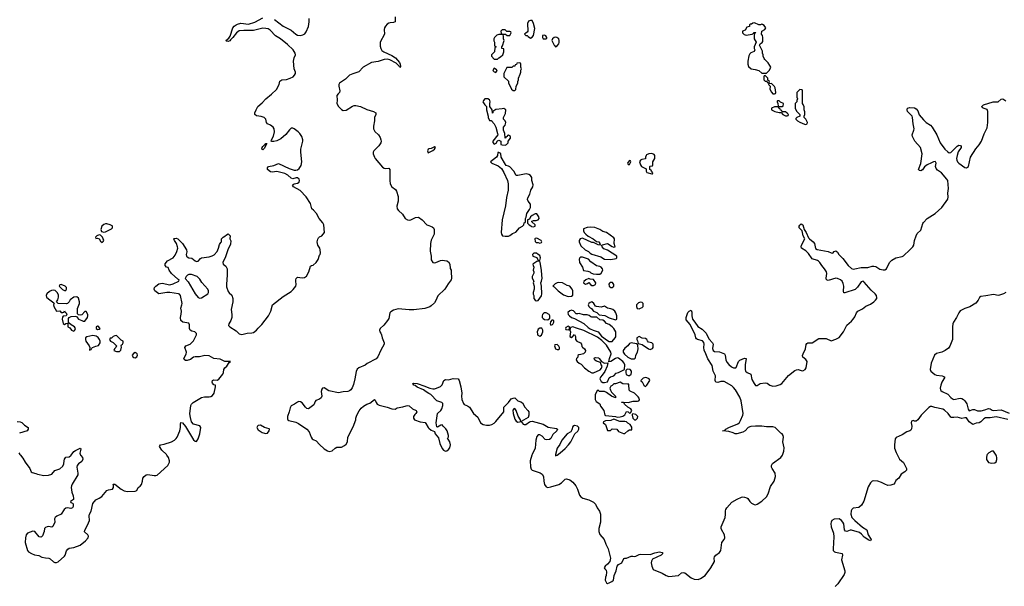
# Model space of a CAD drawing. Header units: inches. Extents: x 2396598 to 2566999, y 262085 to 451979.
# Tile 198 of 256: x 2494802 to 2507309, y 368334 to 375535. Entities that reach past the tile are written whole.
import ezdxf

# ---------------------------------------------------------------- set-up
doc = ezdxf.new("R2010")
doc.units = ezdxf.units.IN
doc.header["$MEASUREMENT"] = 0
for name, color, linetype in [('C4396', 7, 'Continuous'), ('C4397', 7, 'Continuous'), ('C5306', 7, 'Continuous'), ('C5307', 7, 'Continuous')]:
    doc.layers.add(name, color=color, linetype=linetype)

msp = doc.modelspace()

# ---------------------------------------------------------------- linework, layer by layer
at = {"layer": 'C4396', "color": 5, "elevation": 20}
for points in [[(2494812, 370000), (2494844, 369964), (2494872, 369910), (2494933, 369833), (2494947, 369790), (2494959, 369779), (2495008, 369768), (2495030, 369757), (2495110, 369740), (2495170, 369748), (2495210, 369759), (2495250, 369804), (2495310, 369827), (2495350, 369861), (2495363, 369890), (2495365, 369930), (2495370, 369950), (2495390, 369973), (2495430, 369978), (2495450, 369995), (2495454, 370000)], [(2495576, 370000), (2495577, 369997), (2495598, 369970), (2495606, 369950), (2495590, 369920), (2495549, 369890), (2495532, 369870), (2495527, 369850), (2495540, 369770), (2495539, 369750), (2495470, 369630), (2495460, 369610), (2495457, 369590), (2495464, 369530), (2495482, 369482), (2495487, 369450), (2495485, 369435), (2495446, 369410), (2495450, 369398), (2495471, 369391), (2495480, 369380), (2495483, 369350), (2495472, 369330), (2495450, 369322), (2495410, 369330), (2495390, 369328), (2495369, 369311), (2495330, 369250), (2495274, 369226), (2495254, 369210), (2495246, 369190), (2495247, 369150), (2495225, 369095), (2495210, 369084), (2495170, 369093), (2495149, 369091), (2495130, 369083), (2495119, 369070), (2495115, 369030), (2495090, 368975), (2495077, 368963), (2495070, 368959), (2495050, 368963), (2494995, 369030), (2494970, 369033), (2494902, 369010), (2494886, 368990), (2494875, 368950), (2494873, 368890), (2494900, 368790), (2494915, 368770), (2494951, 368750), (2494990, 368735), (2495044, 368724), (2495084, 368704), (2495130, 368694), (2495171, 368690), (2495190, 368682), (2495230, 368645), (2495250, 368636), (2495270, 368637), (2495290, 368645), (2495370, 368717), (2495381, 368730), (2495395, 368785), (2495413, 368807), (2495430, 368818), (2495489, 368829), (2495570, 368857), (2495636, 368910), (2495672, 368950), (2495675, 368970), (2495668, 368988), (2495627, 369027), (2495628, 369048), (2495662, 369110), (2495688, 369170), (2495686, 369230), (2495690, 369250), (2495710, 369290), (2495733, 369387), (2495768, 369432), (2495810, 369452), (2495845, 369475), (2495910, 369550), (2495930, 369560), (2495982, 369570), (2495993, 369590), (2495995, 369615), (2495990, 369631), (2496010, 369631), (2496091, 369570), (2496130, 369549), (2496170, 369540), (2496270, 369544), (2496288, 369552), (2496307, 369590), (2496333, 369607), (2496350, 369627), (2496362, 369670), (2496367, 369710), (2496384, 369730), (2496410, 369750), (2496430, 369756), (2496510, 369741), (2496530, 369740), (2496550, 369746), (2496684, 369870), (2496706, 369910), (2496705, 369930), (2496691, 369970), (2496672, 370000)]]:
    msp.add_lwpolyline(points, dxfattribs=at)
at = {"layer": 'C4397', "color": 5}
for points, elevation in [([(2496672, 370000), (2496667, 370007), (2496606, 370066), (2496579, 370110), (2496589, 370130), (2496639, 370141), (2496729, 370171), (2496767, 370193), (2496789, 370211), (2496803, 370230), (2496836, 370310), (2496844, 370350), (2496844, 370396), (2496850, 370414), (2496870, 370410), (2496910, 370366), (2497010, 370197), (2497030, 370178), (2497050, 370175), (2497070, 370208), (2497090, 370270), (2497102, 370350), (2497090, 370373), (2497010, 370396), (2496986, 370426), (2496970, 370479), (2496964, 370524), (2496976, 370630), (2496986, 370650), (2497007, 370670), (2497110, 370732), (2497150, 370743), (2497210, 370740), (2497230, 370745), (2497250, 370758), (2497272, 370790), (2497289, 370870), (2497289, 370889), (2497270, 370896), (2497250, 370914), (2497245, 370930), (2497250, 370950), (2497270, 370960), (2497310, 370955), (2497330, 370966), (2497350, 370987), (2497381, 371030), (2497389, 371051), (2497395, 371090), (2497409, 371110), (2497432, 371130), (2497463, 371177), (2497478, 371190), (2497410, 371191), (2497350, 371222), (2497270, 371231), (2497210, 371262), (2497152, 371268), (2497088, 371252), (2497030, 371251), (2497010, 371244), (2496970, 371218), (2496930, 371205), (2496910, 371205), (2496890, 371217), (2496885, 371230), (2496917, 371284), (2496921, 371310), (2496899, 371370), (2496912, 371388), (2496969, 371410), (2497010, 371453), (2497047, 371530), (2497047, 371547), (2497028, 371568), (2496990, 371577), (2496968, 371590), (2496959, 371610), (2496959, 371659), (2496950, 371677), (2496873, 371690), (2496850, 371710), (2496843, 371750), (2496853, 371793), (2496856, 371830), (2496848, 371870), (2496862, 371910), (2496864, 371930), (2496844, 372030), (2496830, 372045), (2496819, 372050), (2496710, 372070), (2496672, 372068), (2496570, 372050), (2496520, 372090), (2496510, 372110), (2496516, 372130), (2496530, 372148), (2496570, 372178), (2496610, 372185), (2496710, 372166), (2496750, 372176), (2496824, 372210), (2496829, 372230), (2496810, 372239), (2496732, 372310), (2496702, 372350), (2496690, 372386), (2496668, 372388), (2496649, 372409), (2496650, 372431), (2496679, 372470), (2496750, 372510), (2496776, 372544), (2496800, 372590), (2496810, 372630), (2496807, 372650), (2496792, 372692), (2496767, 372730), (2496762, 372750), (2496765, 372755), (2496790, 372760), (2496810, 372752), (2496870, 372689), (2496922, 372610), (2496924, 372584), (2496918, 372550), (2496923, 372530), (2496930, 372522), (2496950, 372510), (2496990, 372504), (2497030, 372471), (2497050, 372464), (2497070, 372467), (2497100, 372500), (2497112, 372508), (2497210, 372520), (2497248, 372532), (2497273, 372547), (2497312, 372590), (2497329, 372630), (2497340, 372680), (2497355, 372705), (2497366, 372710), (2497366, 372750), (2497386, 372770), (2497410, 372782), (2497430, 372802), (2497450, 372812), (2497474, 372790), (2497472, 372750), (2497485, 372725), (2497479, 372681), (2497448, 372612), (2497418, 372522), (2497383, 372450), (2497388, 372428), (2497421, 372401), (2497439, 372370), (2497439, 372290), (2497428, 372172), (2497430, 372142), (2497450, 372081), (2497463, 372063), (2497495, 372035), (2497510, 371990), (2497508, 371950), (2497488, 371850), (2497498, 371790), (2497496, 371750), (2497483, 371710), (2497458, 371670), (2497456, 371650), (2497471, 371630), (2497550, 371581), (2497590, 371544), (2497625, 371535), (2497690, 371553), (2497750, 371556), (2497770, 371561), (2497810, 371590), (2497830, 371615), (2497878, 371661), (2497963, 371770), (2497992, 371830), (2498014, 371910), (2498150, 372015), (2498250, 372082), (2498275, 372105), (2498311, 372150), (2498316, 372170), (2498308, 372210), (2498310, 372230), (2498315, 372245), (2498330, 372261), (2498390, 372254), (2498420, 372260), (2498444, 372276), (2498476, 372330), (2498498, 372402), (2498510, 372411), (2498530, 372415), (2498569, 372450), (2498592, 372488), (2498610, 372542), (2498618, 372550), (2498622, 372570), (2498619, 372610), (2498614, 372630), (2498590, 372670), (2498580, 372710), (2498590, 372746), (2498599, 372761), (2498610, 372775), (2498639, 372790), (2498673, 372830), (2498665, 372930), (2498654, 372954), (2498605, 373010), (2498574, 373074), (2498536, 373116), (2498515, 373130), (2498498, 373198), (2498443, 373283), (2498365, 373365), (2498279, 373410), (2498269, 373430), (2498278, 373442), (2498289, 373451), (2498330, 373456), (2498351, 373469), (2498356, 373490), (2498352, 373510), (2498330, 373525), (2498314, 373526), (2498270, 373514), (2498250, 373522), (2498210, 373561), (2498170, 373582), (2498070, 373604), (2498010, 373597), (2497990, 373601), (2497949, 373630), (2497949, 373651), (2497962, 373670), (2498030, 373680), (2498090, 373708), (2498226, 373646), (2498290, 373624), (2498310, 373623), (2498330, 373629), (2498354, 373646), (2498378, 373682), (2498387, 373730), (2498372, 373850), (2498375, 373890), (2498398, 373990), (2498397, 374010), (2498384, 374050), (2498361, 374090), (2498339, 374110), (2498290, 374146), (2498270, 374155), (2498250, 374155), (2498230, 374136), (2498184, 374076), (2498121, 374019), (2498070, 373995), (2498030, 373986), (2498005, 373985), (2497995, 373990), (2498001, 374010), (2498025, 374055), (2498039, 374110), (2498033, 374150), (2498021, 374170), (2497990, 374196), (2497950, 374213), (2497938, 374230), (2497927, 374270), (2497906, 374290), (2497870, 374304), (2497810, 374313), (2497791, 374331), (2497791, 374350), (2497804, 374390), (2497828, 374430), (2497882, 374478), (2497927, 374530), (2498001, 374590), (2498063, 374650), (2498096, 374710), (2498105, 374755), (2498130, 374770), (2498190, 374775), (2498239, 374790), (2498277, 374810), (2498293, 374830), (2498304, 374850), (2498304, 374870), (2498289, 374909), (2498281, 375010), (2498287, 375050), (2498304, 375090), (2498300, 375110), (2498274, 375150), (2498202, 375222), (2498114, 375290), (2498050, 375330), (2497983, 375403), (2497957, 375417), (2497930, 375425), (2497890, 375426), (2497770, 375398), (2497650, 375398), (2497590, 375393), (2497558, 375370), (2497511, 375309), (2497479, 375281), (2497470, 375268), (2497450, 375257), (2497430, 375261), (2497421, 375270), (2497459, 375301), (2497476, 375324), (2497508, 375430), (2497527, 375453), (2497550, 375470), (2497570, 375480), (2497610, 375489), (2497710, 375480), (2497790, 375505), (2497890, 375558)], 20), ([(2498039, 375539), (2498150, 375453), (2498250, 375404), (2498310, 375350), (2498330, 375338), (2498370, 375334), (2498398, 375342), (2498423, 375357), (2498441, 375379), (2498470, 375450), (2498479, 375510), (2498481, 375550)], 20), ([(2499571, 375570), (2499571, 375510), (2499550, 375499), (2499510, 375496), (2499490, 375491), (2499470, 375477), (2499450, 375454), (2499437, 375430), (2499433, 375410), (2499436, 375350), (2499382, 375250), (2499380, 375200), (2499389, 375169), (2499403, 375143), (2499427, 375127), (2499530, 375079), (2499577, 375050), (2499625, 374990), (2499635, 374970), (2499638, 374942), (2499630, 374929), (2499624, 374944), (2499584, 374984), (2499505, 375025), (2499473, 375033), (2499430, 375029), (2499355, 375005), (2499270, 374992), (2499167, 374933), (2499109, 374871), (2499033, 374847), (2498990, 374829), (2498939, 374781), (2498866, 374730), (2498857, 374710), (2498857, 374690), (2498870, 374630), (2498866, 374610), (2498846, 374594), (2498830, 374570), (2498834, 374514), (2498831, 374470), (2498850, 374433), (2498890, 374392), (2498910, 374382), (2498950, 374386), (2499030, 374438), (2499050, 374446), (2499070, 374446), (2499130, 374431), (2499210, 374392), (2499296, 374370), (2499327, 374350), (2499327, 374330), (2499307, 374290), (2499311, 374250), (2499297, 374183), (2499297, 374150), (2499315, 374115), (2499358, 374070), (2499379, 374039), (2499391, 374010), (2499393, 373990), (2499388, 373970), (2499365, 373930), (2499299, 373870), (2499292, 373850), (2499294, 373830), (2499307, 373790), (2499319, 373770), (2499410, 373662), (2499430, 373649), (2499450, 373646), (2499490, 373650), (2499505, 373630), (2499504, 373490), (2499509, 373449), (2499530, 373411), (2499575, 373375), (2499590, 373356), (2499610, 373290), (2499610, 373230), (2499593, 373167), (2499597, 373130), (2499612, 373110), (2499664, 373064), (2499700, 373010), (2499730, 372990), (2499750, 372988), (2499770, 372991), (2499830, 373019), (2499870, 373024), (2499913, 372993), (2499973, 372930), (2500000, 372919)], 20), ([(2500000, 373892), (2499992, 373890), (2499984, 373870), (2499990, 373845), (2500000, 373849)], 40), ([(2500000, 371881), (2499950, 371863), (2499808, 371848), (2499750, 371848), (2499610, 371862), (2499550, 371845), (2499516, 371824), (2499505, 371810), (2499490, 371739), (2499476, 371710), (2499429, 371651), (2499380, 371610), (2499371, 371590), (2499375, 371570), (2499390, 371551), (2499399, 371530), (2499407, 371490), (2499431, 371430), (2499431, 371410), (2499390, 371337), (2499353, 371250), (2499330, 371226), (2499215, 371165), (2499190, 371144), (2499110, 371110), (2499090, 371095), (2499076, 371064), (2499061, 370970), (2499042, 370898), (2499025, 370855), (2499008, 370830), (2498990, 370817), (2498970, 370811), (2498910, 370807), (2498850, 370791), (2498730, 370818), (2498670, 370855), (2498650, 370852), (2498641, 370839), (2498630, 370810), (2498642, 370750), (2498633, 370730), (2498610, 370711), (2498565, 370695), (2498556, 370684), (2498540, 370640), (2498470, 370588), (2498450, 370593), (2498431, 370610), (2498390, 370667), (2498370, 370680), (2498350, 370684), (2498330, 370676), (2498291, 370649), (2498252, 370628), (2498236, 370604), (2498226, 370550), (2498205, 370490), (2498202, 370462), (2498208, 370450), (2498222, 370442), (2498310, 370420), (2498345, 370405), (2498451, 370331), (2498479, 370299), (2498504, 370230), (2498518, 370210), (2498530, 370199), (2498570, 370182), (2498610, 370137), (2498670, 370080), (2498710, 370054), (2498732, 370048), (2498770, 370057), (2498809, 370090), (2498830, 370101), (2498890, 370101), (2498930, 370122), (2498950, 370139), (2498965, 370170), (2498972, 370228), (2499039, 370361), (2499072, 370450), (2499073, 370470), (2499086, 370510), (2499114, 370566), (2499141, 370599), (2499170, 370623), (2499210, 370647), (2499250, 370663), (2499310, 370706), (2499319, 370699), (2499330, 370670), (2499345, 370650), (2499370, 370634), (2499470, 370610), (2499530, 370591), (2499570, 370587), (2499599, 370601), (2499670, 370615), (2499712, 370628), (2499730, 370631), (2499748, 370628), (2499790, 370591), (2499838, 370570), (2499845, 370550), (2499836, 370530), (2499822, 370518), (2499804, 370490), (2499805, 370470), (2499819, 370450), (2499890, 370422), (2499954, 370414), (2499963, 370403), (2499991, 370350), (2500000, 370343)], 20), ([(2500000, 370783), (2499964, 370804), (2499932, 370832), (2499850, 370866), (2499825, 370885), (2499809, 370890), (2499798, 370910), (2499803, 370917), (2499851, 370911), (2499950, 370878), (2500000, 370855)], 20), ([(2494770, 370428), (2494810, 370426), (2494830, 370416), (2494863, 370383), (2494908, 370350), (2494911, 370330), (2494897, 370310), (2494798, 370282)], 20), ([(2495454, 370000), (2495490, 370047), (2495510, 370060), (2495570, 370090), (2495578, 370078), (2495566, 370026), (2495576, 370000)], 20), ([(2494793, 370030), (2494804, 370010), (2494812, 370000)], 20)]:
    msp.add_lwpolyline(points, dxfattribs=dict(at, elevation=elevation))
for points, elevation in [([(2497890, 373882), (2497878, 373890), (2497881, 373910), (2497890, 373925), (2497910, 373945), (2497916, 373944), (2497930, 373962), (2497940, 373960), (2497930, 373938), (2497924, 373936), (2497925, 373930), (2497910, 373902)], 20), ([(2495910, 372940), (2495890, 372939), (2495869, 372931), (2495847, 372913), (2495831, 372870), (2495843, 372843), (2495870, 372836), (2495890, 372838), (2495910, 372848), (2495970, 372875), (2495980, 372890), (2495981, 372910), (2495976, 372916), (2495953, 372930)], 40), ([(2495810, 372802), (2495782, 372790), (2495765, 372770), (2495770, 372754), (2495790, 372758), (2495811, 372751), (2495830, 372722), (2495850, 372705), (2495863, 372717), (2495869, 372730), (2495852, 372772), (2495830, 372795)], 40), ([(2496950, 372298), (2496935, 372290), (2496915, 372270), (2496906, 372246), (2496943, 372203), (2497030, 372049), (2497070, 372006), (2497090, 371994), (2497110, 371998), (2497190, 372053), (2497199, 372070), (2497199, 372090), (2497190, 372110), (2497116, 372196), (2497090, 372237), (2497055, 372270), (2496984, 372296)], 20), ([(2495230, 372097), (2495206, 372094), (2495179, 372081), (2495145, 372050), (2495138, 372030), (2495142, 372010), (2495166, 371986), (2495235, 371935), (2495238, 371930), (2495231, 371910), (2495237, 371890), (2495270, 371832), (2495310, 371834), (2495330, 371814), (2495350, 371814), (2495362, 371818), (2495370, 371834), (2495378, 371818), (2495394, 371810), (2495402, 371790), (2495394, 371770), (2495353, 371767), (2495344, 371756), (2495342, 371730), (2495353, 371673), (2495370, 371662), (2495388, 371672), (2495418, 371678), (2495413, 371667), (2495414, 371630), (2495437, 371617), (2495462, 371590), (2495490, 371578), (2495502, 371590), (2495509, 371610), (2495497, 371630), (2495456, 371656), (2495430, 371678), (2495420, 371680), (2495422, 371738), (2495429, 371751), (2495456, 371764), (2495508, 371768), (2495524, 371764), (2495551, 371730), (2495590, 371711), (2495610, 371705), (2495630, 371705), (2495662, 371750), (2495668, 371770), (2495668, 371790), (2495647, 371827), (2495630, 371828), (2495590, 371784), (2495570, 371779), (2495550, 371782), (2495537, 371797), (2495537, 371863), (2495561, 371930), (2495561, 371950), (2495550, 371995), (2495530, 372014), (2495490, 372009), (2495445, 371975), (2495432, 371950), (2495411, 371929), (2495397, 371923), (2495292, 371928), (2495268, 371950), (2495285, 371975), (2495295, 372010), (2495295, 372035), (2495284, 372064), (2495252, 372092)], 40), ([(2495330, 372168), (2495310, 372166), (2495302, 372150), (2495345, 372105), (2495370, 372092), (2495390, 372094), (2495398, 372110), (2495395, 372130), (2495378, 372150)], 40), ([(2495790, 371642), (2495772, 371630), (2495772, 371610), (2495790, 371598), (2495810, 371602), (2495826, 371610), (2495798, 371638)], 40), ([(2495730, 371523), (2495654, 371506), (2495639, 371490), (2495637, 371470), (2495644, 371450), (2495685, 371390), (2495692, 371368), (2495690, 371334), (2495710, 371342), (2495719, 371361), (2495729, 371370), (2495770, 371387), (2495805, 371395), (2495823, 371430), (2495824, 371450), (2495817, 371470), (2495798, 371498), (2495772, 371512)], 40), ([(2496030, 371521), (2496010, 371517), (2495991, 371509), (2495970, 371488), (2495950, 371486), (2495942, 371470), (2495954, 371450), (2495990, 371431), (2496031, 371390), (2496025, 371370), (2496005, 371350), (2495998, 371330), (2496030, 371317), (2496070, 371316), (2496086, 371334), (2496094, 371374), (2496089, 371390), (2496096, 371404), (2496108, 371412), (2496118, 371430), (2496118, 371450), (2496090, 371464), (2496037, 371517)], 40), ([(2496270, 371304), (2496246, 371294), (2496231, 371270), (2496238, 371250), (2496250, 371241), (2496270, 371238), (2496289, 371251), (2496297, 371270), (2496295, 371290)], 40), ([(2497860, 370380), (2497830, 370377), (2497822, 370370), (2497815, 370350), (2497830, 370323), (2497882, 370290), (2497910, 370278), (2497930, 370275), (2497950, 370282), (2497973, 370310), (2497975, 370330), (2497970, 370334), (2497910, 370353)], 20)]:
    msp.add_lwpolyline(points, close=True, dxfattribs=dict(at, elevation=elevation))
at = {"layer": 'C5306', "color": 5}
for points, elevation in [([(2501307, 370000), (2501285, 369930), (2501292, 369852), (2501301, 369821), (2501311, 369810), (2501415, 369775), (2501439, 369759), (2501457, 369730), (2501461, 369670), (2501470, 369626), (2501490, 369598), (2501510, 369590), (2501550, 369597), (2501651, 369629), (2501683, 369650), (2501730, 369694), (2501750, 369698), (2501790, 369688), (2501830, 369657), (2501865, 369610), (2501887, 369570), (2501914, 369494), (2501929, 369469), (2501954, 369454), (2502030, 369432), (2502090, 369405), (2502118, 369378), (2502139, 369330), (2502167, 369290), (2502178, 369250), (2502178, 369150), (2502157, 369070), (2502158, 369030), (2502172, 368992), (2502228, 368930), (2502249, 368870), (2502279, 368810), (2502308, 368690), (2502297, 368650), (2502267, 368613), (2502239, 368590), (2502227, 368570), (2502234, 368554), (2502250, 368538), (2502255, 368515), (2502253, 368470), (2502244, 368450), (2502240, 368410), (2502250, 368385), (2502257, 368377), (2502270, 368371), (2502290, 368378), (2502325, 368395), (2502345, 368410), (2502354, 368470), (2502380, 368530), (2502390, 368590), (2502410, 368611), (2502449, 368631), (2502475, 368685), (2502489, 368691), (2502510, 368691), (2502570, 368716), (2502590, 368718), (2502610, 368711), (2502630, 368716), (2502670, 368736), (2502690, 368741), (2502810, 368737), (2502870, 368758), (2502930, 368770), (2502965, 368765), (2502972, 368750), (2502952, 368728), (2502842, 368678), (2502826, 368654), (2502825, 368630), (2502832, 368590), (2502850, 368546), (2502962, 368502), (2503013, 368470), (2503050, 368457), (2503170, 368471), (2503210, 368506), (2503230, 368510), (2503250, 368505), (2503330, 368441), (2503370, 368424), (2503420, 368420), (2503449, 368431), (2503510, 368471), (2503581, 368570), (2503629, 368650), (2503625, 368690), (2503630, 368710), (2503643, 368730), (2503690, 368762), (2503710, 368787), (2503721, 368890), (2503750, 368928), (2503759, 368950), (2503753, 368990), (2503716, 369056), (2503711, 369070), (2503711, 369090), (2503762, 369210), (2503768, 369248), (2503768, 369292), (2503772, 369310), (2503784, 369330), (2503850, 369404), (2503917, 369443), (2503970, 369467), (2503990, 369470), (2504010, 369468), (2504037, 369457), (2504050, 369450), (2504078, 369410), (2504100, 369390), (2504130, 369373), (2504150, 369370), (2504170, 369377), (2504230, 369416), (2504290, 369469), (2504311, 369511), (2504338, 369602), (2504387, 369670), (2504402, 369730), (2504398, 369770), (2504359, 369830), (2504352, 369850), (2504352, 369870), (2504365, 369895), (2504470, 369971), (2504490, 370000)], 20), ([(2501609, 370000), (2501610, 369994), (2501627, 370000)], 40), ([(2505954, 370000), (2505980, 369950), (2506030, 369908), (2506066, 369830), (2506066, 369810), (2506045, 369790), (2506001, 369759), (2505970, 369709), (2505930, 369678), (2505919, 369650), (2505907, 369633), (2505870, 369618), (2505830, 369616), (2505790, 369630), (2505750, 369652), (2505702, 369670), (2505650, 369675), (2505630, 369668), (2505610, 369648), (2505580, 369600), (2505524, 369416), (2505496, 369364), (2505463, 369337), (2505390, 369325), (2505372, 369310), (2505366, 369294), (2505361, 369250), (2505374, 369210), (2505409, 369169), (2505506, 369086), (2505565, 369050), (2505578, 368990), (2505616, 368930), (2505611, 368910), (2505590, 368919), (2505530, 368960), (2505497, 368997), (2505470, 369016), (2505370, 369049), (2505350, 369047), (2505310, 369030), (2505290, 369035), (2505280, 369050), (2505269, 369129), (2505260, 369150), (2505242, 369170), (2505210, 369190), (2505150, 369188), (2505119, 369170), (2505108, 369150), (2505104, 369130), (2505111, 369090), (2505140, 369010), (2505143, 368963), (2505134, 368810), (2505136, 368790), (2505152, 368772), (2505166, 368766), (2505250, 368750), (2505254, 368730), (2505240, 368670), (2505284, 368530), (2505285, 368510), (2505276, 368484), (2505194, 368366), (2505162, 368330)], 20), ([(2507089, 370000), (2507083, 369970), (2507085, 369945), (2507098, 369918), (2507110, 369906), (2507150, 369898), (2507190, 369902), (2507204, 369916), (2507215, 369945), (2507216, 369970), (2507212, 369988), (2507204, 370000)], 40)]:
    msp.add_lwpolyline(points, dxfattribs=dict(at, elevation=elevation))
at = {"layer": 'C5307', "color": 5}
for points, elevation in [([(2501310, 375526), (2501290, 375526), (2501265, 375515), (2501252, 375488), (2501258, 375390), (2501250, 375378), (2501234, 375370), (2501214, 375350), (2501230, 375334), (2501250, 375334), (2501260, 375320), (2501290, 375302), (2501310, 375312), (2501330, 375334), (2501344, 375424), (2501330, 375486)], 40), ([(2504134, 375494), (2504114, 375490), (2504100, 375480), (2504082, 375478), (2504074, 375470), (2504073, 375447), (2504038, 375442), (2504016, 375404), (2503982, 375390), (2503982, 375370), (2504006, 375346), (2504030, 375338), (2504107, 375353), (2504122, 375358), (2504130, 375374), (2504150, 375374), (2504154, 375370), (2504138, 375362), (2504132, 375328), (2504131, 375290), (2504158, 375250), (2504131, 375190), (2504132, 375170), (2504142, 375150), (2504131, 375129), (2504090, 375115), (2504077, 375103), (2504065, 375075), (2504052, 375008), (2504051, 374970), (2504062, 374942), (2504094, 374910), (2504144, 374904), (2504191, 374891), (2504230, 374854), (2504290, 374854), (2504328, 374892), (2504342, 374930), (2504333, 374953), (2504310, 374988), (2504266, 375030), (2504260, 375040), (2504248, 375070), (2504248, 375090), (2504238, 375110), (2504236, 375136), (2504198, 375210), (2504206, 375230), (2504235, 375245), (2504240, 375260), (2504242, 375310), (2504236, 375336), (2504227, 375353), (2504228, 375390), (2504266, 375410), (2504278, 375430), (2504260, 375460), (2504236, 375476), (2504230, 375478), (2504211, 375469), (2504191, 375469)], 40), ([(2500890, 375348), (2500862, 375338), (2500832, 375310), (2500825, 375290), (2500825, 375265), (2500834, 375250), (2500834, 375210), (2500838, 375198), (2500854, 375190), (2500838, 375182), (2500832, 375128), (2500794, 375090), (2500794, 375070), (2500830, 375032), (2500870, 375032), (2500890, 375052), (2500910, 375062), (2500938, 375090), (2500954, 375126), (2500950, 375166), (2500926, 375170), (2500926, 375190), (2500936, 375204), (2500958, 375270), (2500949, 375290), (2500947, 375327), (2500942, 375342), (2500927, 375347)], 40), ([(2500970, 375408), (2500930, 375408), (2500912, 375390), (2500918, 375358), (2500933, 375353), (2500972, 375352), (2500993, 375333), (2501030, 375334), (2501046, 375370), (2501042, 375382), (2501030, 375386), (2500990, 375386)], 40), ([(2501470, 375338), (2501445, 375335), (2501442, 375310), (2501450, 375294), (2501490, 375294), (2501498, 375302), (2501498, 375310), (2501486, 375330)], 40), ([(2501610, 375313), (2501590, 375309), (2501571, 375290), (2501562, 375270), (2501590, 375212), (2501601, 375201), (2501610, 375192), (2501630, 375202), (2501649, 375230), (2501654, 375246), (2501654, 375270), (2501649, 375290), (2501626, 375310)], 40), ([(2501150, 374986), (2501118, 374982), (2501113, 374967), (2501098, 374962), (2501090, 374946), (2501070, 374946), (2501052, 374928), (2500990, 374926), (2500954, 374850), (2500954, 374810), (2501010, 374754), (2501013, 374733), (2501050, 374654), (2501070, 374634), (2501090, 374634), (2501106, 374650), (2501108, 374690), (2501128, 374730), (2501128, 374750), (2501138, 374770), (2501138, 374790), (2501159, 374841), (2501168, 374870), (2501168, 374892), (2501178, 374910), (2501166, 374930), (2501166, 374970), (2501162, 374982)], 40), ([(2500830, 374918), (2500812, 374890), (2500830, 374872), (2500850, 374862), (2500868, 374890), (2500860, 374900)], 40), ([(2504270, 374826), (2504258, 374822), (2504254, 374810), (2504254, 374770), (2504270, 374754), (2504294, 374754), (2504298, 374738), (2504310, 374734), (2504322, 374738), (2504326, 374750), (2504306, 374766), (2504306, 374790)], 40), ([(2504350, 374726), (2504318, 374722), (2504314, 374710), (2504334, 374690), (2504333, 374653), (2504350, 374614), (2504370, 374594), (2504390, 374594), (2504402, 374598), (2504406, 374610), (2504398, 374670), (2504390, 374686)], 40), ([(2504710, 374646), (2504674, 374610), (2504674, 374550), (2504682, 374530), (2504674, 374510), (2504674, 374490), (2504654, 374470), (2504654, 374410), (2504670, 374374), (2504714, 374330), (2504714, 374310), (2504674, 374290), (2504662, 374278), (2504662, 374270), (2504682, 374250), (2504710, 374232), (2504742, 374222), (2504770, 374206), (2504790, 374202), (2504806, 374210), (2504808, 374230), (2504788, 374270), (2504766, 374290), (2504766, 374310), (2504775, 374330), (2504775, 374365), (2504768, 374390), (2504767, 374427), (2504756, 374456), (2504746, 374470), (2504746, 374630), (2504742, 374642)], 40), ([(2500750, 374528), (2500710, 374528), (2500692, 374510), (2500685, 374490), (2500710, 374452), (2500732, 374432), (2500731, 374390), (2500752, 374310), (2500752, 374290), (2500770, 374254), (2500790, 374254), (2500805, 374245), (2500811, 374230), (2500831, 374211), (2500851, 374170), (2500873, 374087), (2500874, 374070), (2500812, 373990), (2500813, 373973), (2500830, 373954), (2500855, 373965), (2500870, 373994), (2500890, 374002), (2500912, 373990), (2500914, 373950), (2500930, 373945), (2500970, 373942), (2500986, 373950), (2501006, 373970), (2501008, 373992), (2501035, 374030), (2501038, 374050), (2501010, 374066), (2500998, 374062), (2500994, 374050), (2500978, 374042), (2500974, 374030), (2500969, 374029), (2500966, 374090), (2500949, 374129), (2500948, 374170), (2500970, 374194), (2500978, 374230), (2500968, 374248), (2500949, 374269), (2500948, 374290), (2500975, 374345), (2500978, 374390), (2500950, 374408), (2500930, 374402), (2500850, 374394), (2500814, 374370), (2500814, 374350), (2500810, 374346), (2500802, 374390), (2500775, 374430), (2500774, 374470), (2500779, 374490), (2500775, 374510), (2500770, 374518)], 40), ([(2504450, 374506), (2504430, 374506), (2504422, 374498), (2504422, 374490), (2504434, 374470), (2504438, 374438), (2504450, 374434), (2504490, 374434), (2504502, 374438), (2504506, 374470), (2504467, 374487)], 40), ([(2504390, 374428), (2504354, 374410), (2504354, 374390), (2504394, 374370), (2504450, 374354), (2504474, 374354), (2504494, 374330), (2504530, 374314), (2504550, 374314), (2504562, 374318), (2504566, 374330), (2504550, 374346), (2504530, 374366), (2504486, 374366), (2504482, 374382), (2504467, 374387), (2504462, 374402), (2504446, 374410), (2504442, 374422), (2504427, 374427)], 40), ([(2500890, 373848), (2500874, 373846), (2500872, 373810), (2500858, 373790), (2500782, 373730), (2500798, 373710), (2500878, 373678), (2500923, 373643), (2500953, 373593), (2500999, 373490), (2501006, 373450), (2501006, 373370), (2500986, 373274), (2500975, 373170), (2500929, 372990), (2500918, 372830), (2500922, 372810), (2500934, 372790), (2500970, 372782), (2501010, 372785), (2501030, 372792), (2501064, 372816), (2501105, 372835), (2501150, 372891), (2501188, 372912), (2501206, 372930), (2501210, 372954), (2501222, 372958), (2501226, 372970), (2501226, 373010), (2501236, 373024), (2501244, 373070), (2501279, 373121), (2501289, 373150), (2501289, 373190), (2501259, 373230), (2501254, 373250), (2501257, 373270), (2501282, 373318), (2501294, 373370), (2501321, 373410), (2501325, 373435), (2501309, 373490), (2501306, 373530), (2501290, 373557), (2501270, 373569), (2501234, 373574), (2501130, 373555), (2501110, 373557), (2501079, 373610), (2501030, 373664), (2501010, 373675), (2500983, 373683), (2500973, 373693), (2500919, 373790), (2500914, 373834)], 40), ([(2502550, 373746), (2502530, 373726), (2502522, 373710), (2502530, 373694), (2502550, 373694), (2502566, 373730), (2502562, 373742)], 40), ([(2502830, 373835), (2502794, 373830), (2502764, 373816), (2502758, 373810), (2502752, 373790), (2502753, 373767), (2502703, 373757), (2502690, 373749), (2502676, 373730), (2502686, 373690), (2502701, 373670), (2502758, 373638), (2502762, 373610), (2502770, 373594), (2502830, 373574), (2502842, 373578), (2502846, 373590), (2502826, 373610), (2502822, 373622), (2502806, 373630), (2502806, 373670), (2502810, 373674), (2502842, 373678), (2502846, 373690), (2502846, 373730), (2502869, 373770), (2502869, 373790), (2502869, 373810), (2502860, 373820)], 40), ([(2501370, 373066), (2501350, 373066), (2501310, 373048), (2501292, 373030), (2501278, 373002), (2501254, 372990), (2501254, 372950), (2501274, 372930), (2501297, 372917), (2501305, 372905), (2501330, 372901), (2501348, 372910), (2501348, 372930), (2501307, 372967), (2501307, 372973), (2501330, 372982), (2501364, 372984), (2501386, 372990), (2501402, 373010), (2501395, 373030)], 40), ([(2502050, 372899), (2502010, 372895), (2501965, 372875), (2501962, 372850), (2501972, 372830), (2501992, 372810), (2502024, 372784), (2502086, 372750), (2502130, 372718), (2502158, 372710), (2502172, 372690), (2502174, 372670), (2502150, 372675), (2502090, 372703), (2502070, 372703), (2501950, 372757), (2501922, 372750), (2501911, 372730), (2501911, 372710), (2501930, 372662), (2501985, 372610), (2502028, 372588), (2502048, 372568), (2502070, 372557), (2502183, 372523), (2502230, 372491), (2502310, 372487), (2502379, 372501), (2502388, 372510), (2502389, 372530), (2502270, 372604), (2502223, 372623), (2502202, 372650), (2502198, 372670), (2502205, 372675), (2502270, 372691), (2502330, 372651), (2502350, 372645), (2502366, 372650), (2502354, 372690), (2502359, 372750), (2502350, 372762), (2502255, 372830), (2502210, 372843), (2502170, 372867), (2502110, 372892)], 40), ([(2501370, 372758), (2501350, 372755), (2501346, 372750), (2501350, 372714), (2501364, 372704), (2501390, 372702), (2501410, 372694), (2501430, 372702), (2501435, 372710), (2501426, 372730)], 40), ([(2501390, 372468), (2501370, 372462), (2501322, 372430), (2501325, 372410), (2501334, 372390), (2501325, 372350), (2501332, 372330), (2501332, 372312), (2501311, 372270), (2501311, 372250), (2501331, 372210), (2501326, 372190), (2501338, 372150), (2501338, 372110), (2501325, 372070), (2501325, 372045), (2501332, 372030), (2501333, 371993), (2501352, 371970), (2501363, 371963), (2501390, 371965), (2501430, 372026), (2501436, 372050), (2501432, 372150), (2501424, 372190), (2501432, 372210), (2501439, 372250), (2501433, 372290), (2501432, 372350), (2501414, 372450), (2501410, 372466)], 40), ([(2501367, 372567), (2501333, 372567), (2501314, 372550), (2501322, 372530), (2501371, 372511), (2501390, 372474), (2501410, 372474), (2501419, 372510), (2501410, 372538), (2501386, 372550)], 40), ([(2501930, 372519), (2501918, 372510), (2501911, 372490), (2501912, 372450), (2501951, 372391), (2501966, 372346), (2502019, 372341), (2502045, 372330), (2502057, 372317), (2502086, 372306), (2502130, 372301), (2502170, 372302), (2502188, 372312), (2502209, 372350), (2502204, 372370), (2502189, 372390), (2502170, 372399), (2502130, 372408), (2502058, 372458), (2502028, 372490), (2501950, 372517)], 40), ([(2502030, 372246), (2501994, 372230), (2501970, 372206), (2501962, 372190), (2501990, 372174), (2502016, 372184), (2502030, 372194), (2502052, 372170), (2502070, 372158), (2502090, 372158), (2502110, 372165), (2502118, 372170), (2502122, 372190), (2502090, 372234), (2502050, 372238)], 40), ([(2501650, 372196), (2501628, 372192), (2501602, 372178), (2501574, 372150), (2501590, 372142), (2501641, 372090), (2501710, 372039), (2501770, 372016), (2501810, 372022), (2501827, 372033), (2501828, 372090), (2501822, 372110), (2501790, 372149), (2501756, 372156), (2501698, 372190)], 40), ([(2502304, 372196), (2502293, 372187), (2502286, 372174), (2502290, 372150), (2502310, 372132), (2502330, 372132), (2502348, 372150), (2502349, 372170), (2502334, 372194)], 40), ([(2501810, 371842), (2501790, 371835), (2501766, 371814), (2501771, 371790), (2501785, 371770), (2501810, 371751), (2501850, 371738), (2501970, 371676), (2502025, 371625), (2502048, 371608), (2502088, 371588), (2502150, 371566), (2502194, 371514), (2502270, 371456), (2502290, 371446), (2502330, 371445), (2502368, 371490), (2502375, 371505), (2502373, 371570), (2502349, 371610), (2502329, 371630), (2502290, 371660), (2502254, 371674), (2502230, 371705), (2502210, 371715), (2502170, 371722), (2502134, 371754), (2502070, 371753), (2502057, 371757), (2502035, 371775), (2502010, 371784), (2501965, 371785), (2501910, 371802), (2501890, 371795), (2501870, 371798), (2501835, 371835), (2501820, 371840)], 40), ([(2502070, 371948), (2502050, 371942), (2502032, 371930), (2502025, 371910), (2502032, 371890), (2502050, 371872), (2502065, 371865), (2502072, 371850), (2502090, 371832), (2502134, 371814), (2502164, 371784), (2502236, 371776), (2502290, 371748), (2502370, 371722), (2502386, 371730), (2502386, 371770), (2502375, 371810), (2502362, 371830), (2502335, 371850), (2502310, 371861), (2502270, 371869), (2502230, 371894), (2502190, 371882), (2502128, 371888), (2502116, 371896), (2502095, 371930)], 40), ([(2502690, 371943), (2502663, 371937), (2502639, 371910), (2502636, 371890), (2502646, 371866), (2502670, 371862), (2502690, 371867), (2502710, 371878), (2502721, 371890), (2502723, 371930), (2502710, 371942)], 40), ([(2501490, 371809), (2501470, 371809), (2501457, 371803), (2501442, 371790), (2501438, 371770), (2501441, 371750), (2501450, 371738), (2501470, 371725), (2501510, 371722), (2501538, 371742), (2501538, 371770), (2501529, 371790)], 40), ([(2501562, 371718), (2501544, 371696), (2501542, 371670), (2501550, 371654), (2501570, 371662), (2501575, 371665), (2501586, 371690), (2501586, 371710), (2501576, 371716)], 40), ([(2501434, 371614), (2501410, 371614), (2501390, 371602), (2501383, 371590), (2501376, 371570), (2501380, 371540), (2501385, 371525), (2501410, 371512), (2501430, 371525), (2501449, 371570), (2501448, 371588)], 40), ([(2501770, 371638), (2501738, 371622), (2501734, 371610), (2501738, 371598), (2501770, 371594), (2501782, 371598), (2501786, 371610), (2501786, 371630)], 40), ([(2501830, 371633), (2501798, 371622), (2501793, 371607), (2501792, 371590), (2501798, 371570), (2501792, 371510), (2501810, 371498), (2501819, 371501), (2501850, 371532), (2501862, 371510), (2501861, 371470), (2501878, 371450), (2501927, 371427), (2501938, 371410), (2501943, 371383), (2501951, 371371), (2501978, 371350), (2501991, 371330), (2501985, 371310), (2501962, 371290), (2501930, 371279), (2501904, 371276), (2501892, 371268), (2501890, 371246), (2501873, 371227), (2501872, 371210), (2501882, 371190), (2501908, 371168), (2501935, 371155), (2501978, 371110), (2502030, 371066), (2502070, 371047), (2502090, 371047), (2502176, 371084), (2502194, 371106), (2502202, 371130), (2502189, 371150), (2502179, 371179), (2502130, 371195), (2502109, 371209), (2502098, 371230), (2502102, 371238), (2502118, 371242), (2502156, 371236), (2502165, 371230), (2502191, 371191), (2502230, 371171), (2502274, 371174), (2502265, 371130), (2502235, 371065), (2502203, 371017), (2502178, 370990), (2502171, 370970), (2502190, 370938), (2502210, 370926), (2502230, 370925), (2502270, 370934), (2502290, 370982), (2502306, 370994), (2502337, 371003), (2502348, 371010), (2502378, 371042), (2502410, 371051), (2502486, 371090), (2502489, 371150), (2502479, 371170), (2502464, 371190), (2502410, 371233), (2502390, 371237), (2502370, 371229), (2502310, 371189), (2502286, 371186), (2502294, 371230), (2502315, 371290), (2502310, 371308), (2502257, 371397), (2502197, 371457), (2502141, 371501), (2501970, 371587), (2501874, 371614)], 40), ([(2502670, 371508), (2502642, 371490), (2502642, 371470), (2502652, 371452), (2502658, 371418), (2502710, 371406), (2502790, 371351), (2502810, 371345), (2502842, 371358), (2502849, 371370), (2502849, 371410), (2502830, 371429), (2502790, 371438), (2502775, 371455), (2502768, 371470), (2502750, 371482), (2502708, 371488)], 40), ([(2501630, 371406), (2501598, 371402), (2501594, 371390), (2501610, 371354), (2501630, 371345), (2501650, 371342), (2501658, 371350), (2501658, 371370), (2501650, 371386)], 40), ([(2502570, 371429), (2502550, 371419), (2502529, 371391), (2502490, 371359), (2502468, 371330), (2502466, 371310), (2502484, 371284), (2502527, 371247), (2502570, 371224), (2502610, 371225), (2502624, 371236), (2502629, 371271), (2502652, 371308), (2502658, 371350), (2502655, 371395), (2502649, 371409), (2502636, 371416)], 40), ([(2502526, 371094), (2502514, 371090), (2502502, 371078), (2502501, 371050), (2502506, 371026), (2502530, 371012), (2502550, 371012), (2502569, 371031), (2502575, 371050), (2502574, 371070), (2502558, 371090)], 40), ([(2502750, 370989), (2502722, 370978), (2502694, 370950), (2502698, 370938), (2502710, 370934), (2502732, 370892), (2502750, 370874), (2502770, 370892), (2502808, 370950), (2502798, 370970), (2502770, 370985)], 40), ([(2502430, 370928), (2502370, 370909), (2502350, 370908), (2502330, 370888), (2502310, 370878), (2502298, 370850), (2502305, 370825), (2502320, 370800), (2502371, 370750), (2502372, 370728), (2502318, 370750), (2502256, 370796), (2502230, 370809), (2502168, 370808), (2502150, 370826), (2502138, 370822), (2502113, 370767), (2502111, 370710), (2502123, 370683), (2502170, 370652), (2502182, 370622), (2502221, 370570), (2502234, 370510), (2502245, 370505), (2502371, 370491), (2502390, 370482), (2502430, 370486), (2502463, 370497), (2502488, 370512), (2502510, 370554), (2502532, 370552), (2502550, 370534), (2502562, 370538), (2502578, 370570), (2502566, 370590), (2502529, 370609), (2502486, 370650), (2502482, 370662), (2502468, 370668), (2502452, 370668), (2502447, 370673), (2502530, 370671), (2502594, 370686), (2502650, 370685), (2502666, 370690), (2502675, 370705), (2502670, 370726), (2502660, 370740), (2502610, 370788), (2502555, 370815), (2502545, 370825), (2502538, 370898), (2502530, 370906), (2502518, 370902), (2502465, 370905)], 40), ([(2501090, 370594), (2501078, 370590), (2501068, 370572), (2501069, 370531), (2501090, 370459), (2501110, 370433), (2501130, 370421), (2501150, 370425), (2501166, 370430), (2501164, 370450), (2501135, 370495), (2501107, 370570)], 20), ([(2502590, 370526), (2502582, 370518), (2502582, 370510), (2502591, 370470), (2502610, 370451), (2502630, 370451), (2502649, 370470), (2502653, 370493), (2502630, 370519)], 40), ([(2502350, 370458), (2502310, 370442), (2502244, 370436), (2502218, 370422), (2502214, 370410), (2502242, 370390), (2502270, 370314), (2502307, 370313), (2502330, 370334), (2502387, 370333), (2502410, 370302), (2502470, 370274), (2502490, 370274), (2502526, 370310), (2502550, 370322), (2502576, 370324), (2502578, 370330), (2502576, 370356), (2502558, 370390), (2502526, 370406), (2502510, 370422), (2502490, 370429), (2502426, 370430)], 40)]:
    msp.add_lwpolyline(points, close=True, dxfattribs=dict(at, elevation=elevation))
for points, elevation in [([(2504490, 370000), (2504490, 370000), (2504510, 370050), (2504513, 370093), (2504498, 370170), (2504505, 370230), (2504501, 370250), (2504489, 370270), (2504470, 370281), (2504398, 370350), (2504370, 370361), (2504290, 370360), (2504230, 370368), (2504150, 370371), (2504090, 370365), (2504056, 370350), (2504017, 370310), (2503990, 370293), (2503910, 370270), (2503890, 370272), (2503864, 370284), (2503810, 370301), (2503729, 370309), (2503762, 370318), (2503772, 370330), (2503810, 370350), (2503923, 370397), (2503944, 370416), (2503960, 370440), (2503989, 370510), (2503992, 370532), (2503967, 370690), (2503950, 370736), (2503894, 370830), (2503870, 370862), (2503850, 370880), (2503750, 370935), (2503710, 370936), (2503670, 370923), (2503647, 370927), (2503637, 370950), (2503639, 371010), (2503610, 371070), (2503599, 371139), (2503544, 371224), (2503520, 371290), (2503497, 371337), (2503493, 371367), (2503498, 371410), (2503492, 371432), (2503474, 371454), (2503410, 371470), (2503398, 371478), (2503389, 371490), (2503384, 371530), (2503320, 371660), (2503270, 371722), (2503268, 371750), (2503290, 371815), (2503305, 371830), (2503330, 371845), (2503338, 371818), (2503338, 371770), (2503347, 371727), (2503379, 371690), (2503415, 371635), (2503470, 371602), (2503522, 371550), (2503558, 371478), (2503601, 371430), (2503610, 371412), (2503602, 371358), (2503610, 371331), (2503630, 371319), (2503690, 371313), (2503754, 371290), (2503765, 371270), (2503774, 371210), (2503784, 371184), (2503810, 371153), (2503844, 371124), (2503870, 371110), (2503898, 371110), (2503905, 371115), (2503932, 371190), (2503950, 371208), (2504010, 371235), (2504030, 371231), (2504016, 371150), (2504016, 371090), (2504021, 371070), (2504045, 371050), (2504090, 371030), (2504102, 370962), (2504130, 370911), (2504148, 370888), (2504170, 370888), (2504210, 370910), (2504270, 370920), (2504296, 370916), (2504331, 370890), (2504370, 370876), (2504410, 370881), (2504462, 370898), (2504482, 370910), (2504570, 371012), (2504650, 371076), (2504670, 371087), (2504690, 371089), (2504730, 371075), (2504750, 371074), (2504781, 371090), (2504791, 371110), (2504803, 371190), (2504790, 371217), (2504750, 371246), (2504747, 371267), (2504753, 371290), (2504782, 371350), (2504792, 371408), (2504800, 371420), (2504813, 371427), (2504870, 371428), (2504955, 371485), (2505045, 371485), (2505110, 371454), (2505170, 371474), (2505210, 371494), (2505266, 371570), (2505308, 371652), (2505370, 371702), (2505390, 371728), (2505410, 371758), (2505431, 371810), (2505448, 371830), (2505510, 371859), (2505550, 371894), (2505610, 371921), (2505650, 371949), (2505675, 371970), (2505688, 371990), (2505690, 372002), (2505684, 372030), (2505670, 372053), (2505616, 372096), (2505530, 372200), (2505515, 372210), (2505490, 372205), (2505444, 372136), (2505413, 372107), (2505283, 372063), (2505270, 372065), (2505265, 372085), (2505270, 372150), (2505264, 372184), (2505250, 372210), (2505230, 372230), (2505190, 372247), (2505170, 372249), (2505070, 372222), (2505050, 372229), (2505048, 372250), (2505055, 372310), (2505052, 372330), (2505027, 372370), (2504990, 372410), (2504967, 372450), (2504950, 372468), (2504936, 372476), (2504870, 372494), (2504822, 372562), (2504790, 372597), (2504733, 372630), (2504730, 372650), (2504733, 372670), (2504776, 372750), (2504755, 372790), (2504742, 372850), (2504702, 372890), (2504702, 372910), (2504710, 372923), (2504730, 372941), (2504750, 372926), (2504768, 372868), (2504794, 372830), (2504823, 372763), (2504833, 372750), (2504883, 372710), (2504897, 372690), (2504910, 372629), (2504933, 372613), (2505071, 372591), (2505110, 372570), (2505130, 372568), (2505150, 372587), (2505170, 372597), (2505190, 372581), (2505208, 372550), (2505259, 372499), (2505326, 372410), (2505370, 372371), (2505390, 372366), (2505410, 372367), (2505490, 372387), (2505576, 372384), (2505630, 372401), (2505650, 372403), (2505677, 372397), (2505730, 372366), (2505770, 372355), (2505790, 372355), (2505812, 372370), (2505851, 372449), (2505881, 372479), (2505930, 372509), (2506010, 372527), (2506030, 372536), (2506110, 372609), (2506148, 372650), (2506158, 372670), (2506168, 372730), (2506190, 372790), (2506204, 372816), (2506250, 372859), (2506274, 372946), (2506282, 372958), (2506329, 373010), (2506430, 373073), (2506516, 373150), (2506590, 373253), (2506598, 373282), (2506594, 373330), (2506600, 373390), (2506590, 373490), (2506578, 373510), (2506512, 373590), (2506462, 373622), (2506443, 373643), (2506436, 373670), (2506445, 373710), (2506434, 373730), (2506430, 373734), (2506410, 373729), (2506386, 373714), (2506330, 373690), (2506297, 373663), (2506270, 373625), (2506250, 373613), (2506230, 373617), (2506219, 373630), (2506251, 373709), (2506268, 373830), (2506245, 373910), (2506172, 373990), (2506142, 374050), (2506138, 374070), (2506160, 374130), (2506163, 374150), (2506151, 374211), (2506144, 374290), (2506140, 374310), (2506081, 374370), (2506075, 374390), (2506079, 374410), (2506110, 374420), (2506170, 374414), (2506190, 374403), (2506210, 374376), (2506228, 374328), (2506281, 374261), (2506315, 374230), (2506370, 374196), (2506391, 374171), (2506452, 374070), (2506493, 373970), (2506554, 373890), (2506590, 373854), (2506610, 373845), (2506630, 373849), (2506710, 373927), (2506730, 373939), (2506750, 373938), (2506762, 373930), (2506761, 373910), (2506725, 373855), (2506709, 373811), (2506703, 373770), (2506705, 373750), (2506713, 373730), (2506730, 373710), (2506810, 373657), (2506830, 373654), (2506854, 373670), (2506881, 373790), (2506948, 373892), (2506990, 373943), (2507020, 373990), (2507055, 374085), (2507090, 374160), (2507101, 374230), (2507099, 374370), (2507090, 374393), (2507042, 374410), (2507030, 374419), (2507025, 374430), (2507046, 374454), (2507167, 374493), (2507230, 374490), (2507270, 374527), (2507290, 374528), (2507330, 374506)], 20), ([(2500000, 373849), (2500050, 373871), (2500073, 373890), (2500082, 373910), (2500070, 373919), (2500030, 373897), (2500000, 373892)], 40), ([(2500000, 372919), (2500042, 372902), (2500059, 372890), (2500068, 372870), (2500068, 372810), (2500030, 372735), (2500019, 372690), (2500015, 372595), (2500028, 372530), (2500030, 372482), (2500050, 372451), (2500067, 372447), (2500090, 372449), (2500146, 372474), (2500170, 372478), (2500230, 372471), (2500250, 372458), (2500264, 372430), (2500270, 372372), (2500282, 372350), (2500285, 372330), (2500286, 372250), (2500282, 372230), (2500243, 372177), (2500204, 372110), (2500114, 372026), (2500090, 371968), (2500070, 371937), (2500030, 371898), (2500010, 371884), (2500000, 371881)], 20), ([(2507330, 372070), (2507299, 372050), (2507250, 372033), (2507230, 372031), (2507170, 372044), (2507076, 372024), (2507010, 372018), (2506994, 372006), (2506976, 371970), (2506946, 371934), (2506870, 371884), (2506810, 371864), (2506750, 371834), (2506732, 371810), (2506704, 371750), (2506663, 371690), (2506654, 371670), (2506650, 371630), (2506652, 371470), (2506616, 371384), (2506599, 371361), (2506556, 371330), (2506515, 371310), (2506450, 371294), (2506422, 371270), (2506380, 371170), (2506367, 371090), (2506376, 371070), (2506426, 371026), (2506450, 371017), (2506518, 371010), (2506542, 371002), (2506552, 370992), (2506517, 370930), (2506501, 370890), (2506494, 370850), (2506497, 370830), (2506503, 370823), (2506519, 370810), (2506590, 370777), (2506630, 370732), (2506650, 370716), (2506670, 370710), (2506750, 370725), (2506770, 370720), (2506790, 370708), (2506810, 370690), (2506834, 370654), (2506850, 370585), (2506865, 370565), (2506910, 370582), (2506930, 370581), (2506970, 370566), (2507014, 370566), (2507064, 370576), (2507110, 370594), (2507130, 370588), (2507153, 370573), (2507170, 370570), (2507270, 370575), (2507370, 370534)], 20), ([(2500000, 370855), (2500010, 370850), (2500050, 370842), (2500070, 370843), (2500098, 370850), (2500148, 370872), (2500170, 370894), (2500188, 370950), (2500210, 370962), (2500250, 370958), (2500310, 370975), (2500370, 370971), (2500384, 370950), (2500404, 370870), (2500418, 370790), (2500414, 370750), (2500417, 370710), (2500438, 370658), (2500450, 370644), (2500490, 370627), (2500516, 370610), (2500567, 370530), (2500623, 370483), (2500654, 370410), (2500690, 370390), (2500730, 370382), (2500770, 370383), (2500800, 370390), (2500830, 370408), (2500850, 370427), (2500950, 370550), (2500954, 370610), (2501012, 370668), (2501045, 370715), (2501070, 370727), (2501090, 370729), (2501128, 370690), (2501170, 370680), (2501190, 370665), (2501217, 370610), (2501257, 370570), (2501269, 370550), (2501271, 370509), (2501259, 370481), (2501172, 370430), (2501196, 370396), (2501210, 370391), (2501230, 370392), (2501276, 370424), (2501290, 370430), (2501310, 370432), (2501453, 370393), (2501516, 370356), (2501620, 370340), (2501635, 370330), (2501627, 370310), (2501576, 370264), (2501550, 370212), (2501530, 370199), (2501494, 370194), (2501478, 370198), (2501440, 370240), (2501410, 370259), (2501390, 370257), (2501370, 370237), (2501357, 370190), (2501348, 370090), (2501310, 370010), (2501307, 370000)], 20), ([(2500000, 370343), (2500030, 370319), (2500070, 370302), (2500078, 370270), (2500120, 370220), (2500141, 370150), (2500170, 370087), (2500186, 370066), (2500210, 370052), (2500230, 370055), (2500250, 370073), (2500265, 370095), (2500276, 370130), (2500268, 370168), (2500245, 370205), (2500238, 370210), (2500248, 370232), (2500249, 370250), (2500233, 370310), (2500217, 370337), (2500182, 370370), (2500170, 370388), (2500150, 370382), (2500110, 370358), (2500102, 370362), (2500093, 370410), (2500108, 370530), (2500150, 370568), (2500165, 370590), (2500177, 370630), (2500176, 370656), (2500164, 370670), (2500102, 370690), (2500023, 370770), (2500000, 370783)], 20), ([(2507354, 370454), (2507208, 370488), (2507130, 370475), (2507070, 370474), (2507050, 370464), (2507010, 370423), (2506990, 370412), (2506950, 370407), (2506910, 370390), (2506863, 370423), (2506830, 370474), (2506810, 370477), (2506770, 370468), (2506710, 370485), (2506670, 370478), (2506640, 370480), (2506630, 370484), (2506597, 370530), (2506550, 370573), (2506530, 370583), (2506427, 370607), (2506390, 370620), (2506370, 370620), (2506350, 370606), (2506255, 370510), (2506210, 370450), (2506190, 370433), (2506170, 370431), (2506150, 370441), (2506130, 370434), (2506125, 370410), (2506136, 370370), (2506130, 370337), (2506120, 370320), (2506110, 370308), (2506070, 370298), (2506010, 370258), (2505934, 370226), (2505925, 370210), (2505913, 370130), (2505915, 370090), (2505935, 370035), (2505954, 370000)], 20), ([(2501627, 370000), (2501630, 370001), (2501669, 370030), (2501730, 370087), (2501773, 370130), (2501801, 370170), (2501855, 370270), (2501894, 370306), (2501904, 370330), (2501903, 370350), (2501887, 370367), (2501850, 370376), (2501830, 370365), (2501817, 370323), (2501801, 370299), (2501756, 370270), (2501690, 370190), (2501662, 370138), (2501629, 370089), (2501607, 370007), (2501609, 370000)], 40), ([(2507204, 370000), (2507170, 370053), (2507150, 370053), (2507111, 370030), (2507091, 370010), (2507089, 370000)], 40)]:
    msp.add_lwpolyline(points, dxfattribs=dict(at, elevation=elevation))

doc.saveas('drawing.dxf')
